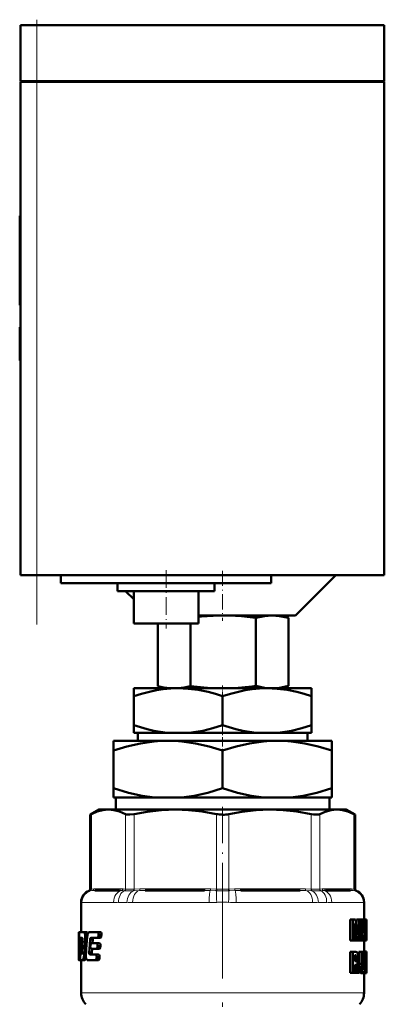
# Model space of a CAD drawing. Extents: x -1358 to 1757, y -1616 to 699.
# Tile 43 of 96: x -1341 to -1296, y -169 to -47. Entities that reach past the tile are written whole.
import ezdxf

# ---------------------------------------------------------------- set-up
doc = ezdxf.new("R2010")
doc.units = 0
doc.linetypes.add('DASHDOT', pattern=[18.5, 12, -3, 0.5, -3])

msp = doc.modelspace()

# ---------------------------------------------------------------- linework, layer by layer
at = {"color": 7, "linetype": 'DASHDOT', "lineweight": 18, "ltscale": 0.207}
msp.add_line((-1338.78, -55.64), (-1338.78, -47.36), dxfattribs=at)
at = {"color": 7, "lineweight": 50}
for p, q in [((-1338.78, -48.05), (-1340.78, -48.05)), ((-1340.78, -54.95), (-1340.78, -48.05)), ((-1338.78, -48.05), (-1295.78, -48.05)), ((-1295.78, -54.95), (-1295.78, -48.05)), ((-1338.78, -54.95), (-1340.78, -54.95)), ((-1340.78, -55.05), (-1340.78, -116.05)), ((-1340.78, -55.05), (-1340.19, -55.05)), ((-1340.68, -55.05), (-1340.68, -54.95)), ((-1340.19, -55.05), (-1338.78, -55.05)), ((-1338.78, -54.95), (-1295.78, -54.95)), ((-1295.78, -55.05), (-1338.78, -55.05)), ((-1295.88, -55.05), (-1295.88, -54.95)), ((-1295.78, -116.05), (-1295.78, -55.05)), ((-1340.78, -71.61), (-1340.88, -71.61)), ((-1340.88, -73.09), (-1340.88, -71.61)), ((-1340.78, -73.09), (-1340.88, -73.09)), ((-1340.88, -73.09), (-1340.88, -78.96)), ((-1340.78, -78.96), (-1340.88, -78.96)), ((-1340.88, -80.76), (-1340.88, -78.96)), ((-1340.78, -80.76), (-1340.88, -80.76)), ((-1340.88, -80.76), (-1340.88, -82.66)), ((-1340.78, -82.66), (-1340.88, -82.66)), ((-1340.88, -85.41), (-1340.88, -85.51)), ((-1340.78, -85.41), (-1340.88, -85.41)), ((-1340.78, -85.51), (-1340.88, -85.51)), ((-1340.78, -85.52), (-1340.88, -85.52)), ((-1340.88, -89.39), (-1340.88, -85.52)), ((-1340.78, -89.39), (-1340.88, -89.39)), ((-1340.88, -89.39), (-1340.88, -89.5)), ((-1340.78, -89.5), (-1340.88, -89.5)), ((-1340.78, -89.51), (-1340.88, -89.51)), ((-1340.19, -116.05), (-1340.78, -116.05)), ((-1338.78, -116.05), (-1340.19, -116.05)), ((-1295.78, -116.05), (-1338.78, -116.05)), ((-1335.78, -116.05), (-1335.78, -117.05)), ((-1309.78, -117.05), (-1309.78, -116.05)), ((-1306.78, -121.05), (-1301.78, -116.05)), ((-1309.78, -117.05), (-1335.78, -117.05)), ((-1328.78, -118.05), (-1328.78, -117.05)), ((-1328.78, -118.05), (-1316.78, -118.05)), ((-1327.78, -118.05), (-1326.78, -119.05)), ((-1326.78, -122.05), (-1326.78, -118.05)), ((-1318.78, -122.05), (-1318.78, -118.05)), ((-1316.78, -118.05), (-1316.78, -117.05)), ((-1318.78, -121.05), (-1306.78, -121.05)), ((-1311.69, -121.35), (-1311.69, -129.76)), ((-1308.78, -121.05), (-1307.65, -121.35)), ((-1307.65, -121.35), (-1307.65, -129.76)), ((-1326.78, -122.05), (-1318.78, -122.05)), ((-1323.81, -122.05), (-1323.81, -129.78)), ((-1319.77, -122.05), (-1319.77, -129.78)), ((-1326.78, -131.03), (-1326.78, -130.05)), ((-1321.28, -130.05), (-1326.78, -130.05)), ((-1322.8, -130.05), (-1323.81, -129.78)), ((-1310.28, -130.05), (-1321.28, -130.05)), ((-1304.78, -130.05), (-1310.28, -130.05)), ((-1308.75, -130.05), (-1307.65, -129.76)), ((-1304.78, -131.03), (-1304.78, -130.05)), ((-1326.78, -134.63), (-1326.78, -131.03)), ((-1315.78, -134.63), (-1315.78, -131.03)), ((-1304.78, -134.63), (-1304.78, -131.03)), ((-1326.78, -135.55), (-1326.78, -134.63)), ((-1304.78, -134.63), (-1304.78, -135.55)), ((-1322.63, -135.55), (-1326.78, -135.55)), ((-1326.25, -135.55), (-1326.25, -136.55)), ((-1322.63, -135.55), (-1319.93, -135.55)), ((-1311.63, -135.55), (-1319.93, -135.55)), ((-1311.63, -135.55), (-1308.93, -135.55)), ((-1304.78, -135.55), (-1308.93, -135.55)), ((-1305.3, -136.55), (-1305.3, -135.55)), ((-1329.28, -137.76), (-1329.28, -136.55)), ((-1322.53, -136.55), (-1329.28, -136.55)), ((-1309.03, -136.55), (-1322.53, -136.55)), ((-1302.28, -136.55), (-1309.03, -136.55)), ((-1302.28, -136.55), (-1302.28, -137.76)), ((-1329.28, -142.42), (-1329.28, -137.76)), ((-1315.78, -142.42), (-1315.78, -137.76)), ((-1302.28, -142.42), (-1302.28, -137.76)), ((-1329.28, -143.55), (-1329.28, -142.42)), ((-1302.28, -142.42), (-1302.28, -143.55)), ((-1324.18, -143.55), (-1329.28, -143.55)), ((-1329, -145.05), (-1329, -143.55)), ((-1324.18, -143.55), (-1320.87, -143.55)), ((-1310.68, -143.55), (-1320.87, -143.55)), ((-1310.68, -143.55), (-1307.37, -143.55)), ((-1302.28, -143.55), (-1307.37, -143.55)), ((-1302.56, -143.55), (-1302.56, -145.05)), ((-1331.08, -145.05), (-1332.17, -145.68)), ((-1332.02, -145.61), (-1332.17, -145.68)), ((-1332.17, -154.91), (-1332.17, -145.68)), ((-1331.08, -145.05), (-1329.91, -145.05)), ((-1329.91, -145.05), (-1321.63, -145.05)), ((-1321.63, -145.05), (-1309.92, -145.05)), ((-1309.92, -145.05), (-1301.64, -145.05)), ((-1301.64, -145.05), (-1300.48, -145.05)), ((-1300.48, -145.05), (-1299.38, -145.68)), ((-1299.38, -145.68), (-1299.53, -145.61)), ((-1299.38, -154.91), (-1299.38, -145.68)), ((-1328.58, -155.05), (-1331.61, -155.05)), ((-1318.04, -155.05), (-1325.37, -155.05)), ((-1306.18, -155.05), (-1313.51, -155.05)), ((-1299.94, -155.05), (-1302.97, -155.05)), ((-1333.28, -156.5), (-1333.28, -160.21)), ((-1298.28, -156.5), (-1298.28, -158.66)), ((-1299.66, -158.66), (-1299.99, -158.66)), ((-1299.99, -161.24), (-1299.99, -158.66)), ((-1299.66, -158.66), (-1299.33, -158.66)), ((-1299.66, -161.24), (-1299.66, -158.66)), ((-1299.46, -159.14), (-1299.45, -159.14)), ((-1299.42, -159.5), (-1299.45, -159.5)), ((-1299.27, -159.12), (-1299.22, -158.66)), ((-1298.9, -158.66), (-1299.22, -158.66)), ((-1298.9, -158.66), (-1298.66, -158.66)), ((-1298.82, -159.14), (-1298.82, -159.14)), ((-1298.66, -158.66), (-1298.66, -161.24)), ((-1298.66, -158.89), (-1298.65, -158.66)), ((-1298.65, -158.66), (-1298.34, -158.66)), ((-1298.34, -158.66), (-1298.22, -158.66)), ((-1298.34, -160.22), (-1298.29, -159.35)), ((-1298.27, -159.35), (-1298.29, -159.35)), ((-1298.28, -159.12), (-1298.28, -159.12)), ((-1298.27, -159.35), (-1298.22, -160.22)), ((-1298.05, -158.66), (-1298.22, -158.66)), ((-1298.05, -158.66), (-1297.99, -158.66)), ((-1298.05, -161.24), (-1298.05, -158.66)), ((-1298.01, -160.77), (-1298.01, -159.13)), ((-1298.01, -159.13), (-1297.99, -159.13)), ((-1297.98, -159.34), (-1298.01, -159.34)), ((-1297.99, -158.66), (-1297.98, -158.8)), ((-1297.98, -158.8), (-1297.98, -159.88)), ((-1297.98, -159.34), (-1297.98, -159.88)), ((-1333.58, -160.21), (-1333.57, -160.21)), ((-1333.58, -160.21), (-1333.58, -163.54)), ((-1333.48, -160.21), (-1333.57, -160.21)), ((-1333.56, -160.54), (-1333.57, -160.21)), ((-1333.51, -160.54), (-1333.56, -160.54)), ((-1333.48, -160.21), (-1332.94, -160.21)), ((-1332.63, -160.21), (-1332.94, -160.21)), ((-1332.87, -160.26), (-1332.94, -160.21)), ((-1332.55, -160.26), (-1332.87, -160.26)), ((-1332.5, -160.41), (-1332.81, -160.41)), ((-1332.51, -160.63), (-1332.78, -160.63)), ((-1332.55, -160.26), (-1332.63, -160.21)), ((-1332.26, -160.21), (-1331.22, -160.21)), ((-1330.88, -160.21), (-1331.22, -160.21)), ((-1331.13, -160.68), (-1331.12, -160.54)), ((-1330.79, -160.68), (-1331.13, -160.68)), ((-1330.77, -160.54), (-1331.12, -160.54)), ((-1330.79, -160.68), (-1330.77, -160.54)), ((-1299.45, -159.81), (-1299.45, -161.24)), ((-1299.07, -160.19), (-1299.14, -160.19)), ((-1299.11, -160.56), (-1299.11, -160.56)), ((-1298.83, -159.7), (-1298.87, -159.7)), ((-1298.83, -161.24), (-1298.83, -159.7)), ((-1298.37, -160.67), (-1298.4, -161.24)), ((-1298.37, -160.67), (-1298.2, -160.67)), ((-1298.34, -160.22), (-1298.22, -160.22)), ((-1298.18, -161.24), (-1298.2, -160.67)), ((-1297.98, -159.92), (-1298.01, -159.92)), ((-1297.98, -160.54), (-1298.01, -160.54)), ((-1297.98, -159.88), (-1297.98, -159.92)), ((-1297.98, -159.92), (-1297.98, -159.99)), ((-1297.98, -159.99), (-1297.98, -160.54)), ((-1297.98, -159.99), (-1297.98, -161.06)), ((-1333.11, -161.11), (-1333.38, -161.11)), ((-1333.34, -160.9), (-1333.15, -160.9)), ((-1333.11, -161.13), (-1333.19, -162.75)), ((-1333.15, -160.9), (-1333.11, -160.96)), ((-1332.55, -160.9), (-1332.78, -160.9)), ((-1332.25, -162.28), (-1332.17, -161.13)), ((-1331.84, -161.13), (-1332.17, -161.13)), ((-1332.14, -161.81), (-1332.15, -161.95)), ((-1331.8, -160.96), (-1332.13, -160.96)), ((-1332.06, -160.9), (-1331.24, -160.9)), ((-1332.04, -161.59), (-1331.34, -161.59)), ((-1331.88, -161.59), (-1331.84, -161.13)), ((-1331.8, -160.96), (-1331.73, -160.9)), ((-1331, -161.59), (-1331.34, -161.59)), ((-1331.25, -162.07), (-1331.24, -161.93)), ((-1330.89, -160.9), (-1331.24, -160.9)), ((-1330.9, -161.93), (-1331.24, -161.93)), ((-1330.91, -162.07), (-1330.9, -161.93)), ((-1299.66, -161.24), (-1299.99, -161.24)), ((-1299.66, -161.24), (-1299.45, -161.24)), ((-1299.2, -161.24), (-1299.45, -161.24)), ((-1299.2, -161.24), (-1299.04, -161.24)), ((-1298.83, -161.24), (-1299.04, -161.24)), ((-1298.83, -161.24), (-1298.66, -161.24)), ((-1298.66, -161.24), (-1298.55, -161.24)), ((-1298.55, -161.24), (-1298.4, -161.24)), ((-1298.4, -161.24), (-1298.18, -161.24)), ((-1298.28, -161.24), (-1298.28, -162.6)), ((-1298.18, -161.24), (-1298.1, -161.24)), ((-1298.05, -161.24), (-1298.1, -161.24)), ((-1298.05, -161.24), (-1297.99, -161.24)), ((-1298.01, -160.77), (-1297.99, -160.77)), ((-1333.38, -162.98), (-1333.24, -162.98)), ((-1333.21, -162.91), (-1333.24, -162.98)), ((-1332.69, -162.97), (-1332.91, -162.97)), ((-1332.29, -162.75), (-1332.25, -162.28)), ((-1331.97, -162.75), (-1332.29, -162.75)), ((-1331.95, -162.91), (-1332.28, -162.91)), ((-1332.22, -162.98), (-1332.28, -162.91)), ((-1332.22, -162.98), (-1331.46, -162.98)), ((-1332.05, -162.28), (-1331.36, -162.28)), ((-1331.97, -162.75), (-1331.93, -162.28)), ((-1331.9, -162.98), (-1331.95, -162.91)), ((-1331.12, -162.98), (-1331.46, -162.98)), ((-1331.01, -162.28), (-1331.36, -162.28)), ((-1330.91, -162.07), (-1331.25, -162.07)), ((-1299.66, -162.65), (-1299.99, -162.65)), ((-1299.99, -165.23), (-1299.99, -162.65)), ((-1299.66, -162.65), (-1299.3, -162.65)), ((-1299.66, -165.23), (-1299.66, -162.65)), ((-1299.43, -163.81), (-1299.43, -163.08)), ((-1299.43, -163.08), (-1299.33, -163.08)), ((-1298.6, -162.65), (-1298.92, -162.65)), ((-1298.92, -164.14), (-1298.92, -162.65)), ((-1298.6, -162.65), (-1298.47, -162.65)), ((-1298.6, -164.14), (-1298.6, -162.65)), ((-1298.27, -162.65), (-1298.47, -162.65)), ((-1298.47, -162.65), (-1298.47, -164.15)), ((-1298.01, -162.64), (-1298.31, -162.64)), ((-1298.31, -162.65), (-1298.31, -162.64)), ((-1297.99, -162.6), (-1298.29, -162.6)), ((-1298.27, -162.65), (-1298.18, -162.65)), ((-1298.27, -164.17), (-1298.27, -162.65)), ((-1298.18, -162.65), (-1298.18, -164.11)), ((-1298.03, -162.78), (-1298.18, -162.78)), ((-1298.05, -163.02), (-1298.18, -163.02)), ((-1298, -163.13), (-1298.01, -163.21)), ((-1297.98, -163.16), (-1298.01, -163.16)), ((-1297.98, -163.07), (-1298, -163.07)), ((-1298, -163.08), (-1298, -163.13)), ((-1297.98, -163.1), (-1298, -163.1)), ((-1297.98, -162.62), (-1297.98, -162.7)), ((-1297.98, -162.7), (-1297.98, -163.24)), ((-1297.98, -163.1), (-1297.98, -163.07)), ((-1297.98, -163.16), (-1297.98, -163.1)), ((-1297.98, -163.24), (-1297.98, -163.16)), ((-1333.55, -163.45), (-1333.58, -163.45)), ((-1333.58, -163.54), (-1333.58, -163.45)), ((-1333.57, -163.67), (-1333.58, -163.54)), ((-1333.54, -163.67), (-1333.57, -163.67)), ((-1333.54, -163.67), (-1333.48, -163.67)), ((-1333.38, -163.67), (-1333.48, -163.67)), ((-1333.42, -163.45), (-1333.45, -163.45)), ((-1333.41, -163.19), (-1333.42, -163.33)), ((-1333.38, -163.67), (-1333.12, -163.67)), ((-1333.28, -163.67), (-1333.28, -167.72)), ((-1333.12, -163.67), (-1333.06, -163.61)), ((-1332.82, -163.67), (-1333.12, -163.67)), ((-1332.75, -163.61), (-1333.06, -163.61)), ((-1332.68, -163.46), (-1332.99, -163.46)), ((-1332.69, -163.24), (-1332.94, -163.24)), ((-1332.82, -163.67), (-1332.75, -163.61)), ((-1332.68, -163.46), (-1332.67, -163.42)), ((-1332.6, -163.61), (-1332.52, -163.67)), ((-1332.52, -163.67), (-1331.47, -163.67)), ((-1331.13, -163.67), (-1331.47, -163.67)), ((-1331.37, -163.45), (-1331.36, -163.31)), ((-1331.03, -163.45), (-1331.37, -163.45)), ((-1331.02, -163.31), (-1331.36, -163.31)), ((-1331.03, -163.45), (-1331.02, -163.31)), ((-1299.18, -163.42), (-1299.43, -163.42)), ((-1299.22, -163.7), (-1299.43, -163.7)), ((-1299.43, -163.81), (-1299.33, -163.81)), ((-1299.43, -164.24), (-1299.43, -165.23)), ((-1299.43, -164.24), (-1299.37, -164.24)), ((-1299.33, -164.26), (-1299.43, -164.26)), ((-1299.3, -164.32), (-1299.43, -164.32)), ((-1299.17, -164.06), (-1299.17, -164.07)), ((-1299.1, -164.22), (-1299.07, -164.34)), ((-1299.07, -164.34), (-1299.04, -164.46)), ((-1298.6, -164.14), (-1298.92, -164.14)), ((-1298.27, -164.17), (-1298.47, -164.17)), ((-1298.06, -163.37), (-1298.18, -163.37)), ((-1298.05, -163.81), (-1298.18, -163.81)), ((-1298.01, -164.12), (-1298.18, -164.12)), ((-1298, -164.21), (-1298.18, -164.21)), ((-1297.99, -164.31), (-1298.18, -164.31)), ((-1298.01, -163.21), (-1298.01, -163.32)), ((-1297.98, -163.24), (-1298.01, -163.24)), ((-1298.01, -163.32), (-1298.01, -163.44)), ((-1298, -163.37), (-1298.01, -163.37)), ((-1298.01, -163.44), (-1298, -163.53)), ((-1298, -164.21), (-1298.01, -164.12)), ((-1298, -163.37), (-1298, -163.24)), ((-1298, -163.6), (-1298, -163.37)), ((-1298, -163.53), (-1298, -163.62)), ((-1298, -163.62), (-1297.99, -163.71)), ((-1297.99, -164.31), (-1298, -164.21)), ((-1297.99, -163.71), (-1297.98, -163.85)), ((-1297.99, -164.42), (-1297.99, -164.31)), ((-1297.98, -163.85), (-1297.98, -164.02)), ((-1297.98, -164.02), (-1297.98, -164.23)), ((-1297.98, -164.23), (-1297.98, -164.5)), ((-1299.66, -165.23), (-1299.99, -165.23)), ((-1299.66, -165.23), (-1299.43, -165.23)), ((-1299.27, -164.43), (-1299.43, -164.43)), ((-1299.42, -165.23), (-1299.43, -165.18)), ((-1299.1, -165.23), (-1299.42, -165.23)), ((-1299.24, -164.56), (-1299.27, -164.43)), ((-1299.1, -165.23), (-1299.24, -164.56)), ((-1299.1, -165.23), (-1298.89, -165.23)), ((-1298.37, -165.27), (-1298.67, -165.27)), ((-1298.03, -165.24), (-1298.3, -165.24)), ((-1298, -165.27), (-1298.3, -165.27)), ((-1298.05, -165.27), (-1298.28, -165.27)), ((-1298.28, -165.27), (-1298.28, -167.72)), ((-1298.06, -165.13), (-1298.25, -165.13)), ((-1298.06, -164.55), (-1298.19, -164.55)), ((-1297.99, -164.42), (-1298.18, -164.42)), ((-1298.06, -165.13), (-1298.06, -164.55)), ((-1297.99, -164.55), (-1298.06, -164.55)), ((-1297.99, -164.66), (-1298.04, -164.66)), ((-1297.99, -164.74), (-1298.03, -164.74)), ((-1298, -164.79), (-1298.02, -164.79)), ((-1298, -164.79), (-1297.99, -164.74)), ((-1297.99, -165.23), (-1298, -165.27)), ((-1297.99, -164.55), (-1297.99, -164.42)), ((-1297.99, -164.66), (-1297.99, -164.55)), ((-1297.99, -164.74), (-1297.99, -164.66)), ((-1297.98, -164.5), (-1297.98, -164.86)), ((-1297.98, -164.86), (-1297.98, -165.1))]:
    msp.add_line(p, q, dxfattribs=at)
at = {"color": 7, "lineweight": 18}
for p, q in [((-1338.78, -54.95), (-1338.78, -48.05)), ((-1338.78, -55.05), (-1338.78, -54.95)), ((-1338.78, -116.05), (-1338.78, -55.05)), ((-1332.02, -145.61), (-1332.02, -154.89)), ((-1327.8, -154.89), (-1327.8, -145.61)), ((-1326.72, -145.61), (-1326.72, -154.89)), ((-1316.54, -154.89), (-1316.54, -145.61)), ((-1315.01, -145.61), (-1315.01, -154.89)), ((-1304.83, -154.89), (-1304.83, -145.61)), ((-1303.75, -145.61), (-1303.75, -154.89)), ((-1299.53, -154.89), (-1299.53, -145.61)), ((-1332.17, -155.09), (-1332.3, -155.09)), ((-1332.17, -154.91), (-1332.04, -154.9)), ((-1332.15, -155.09), (-1332.17, -155.09)), ((-1331.89, -155.06), (-1332.15, -155.09)), ((-1332.04, -154.9), (-1332.02, -154.89)), ((-1332.02, -154.89), (-1331.73, -154.86)), ((-1331.43, -154.85), (-1328.39, -154.85)), ((-1327.94, -155.09), (-1328.26, -155.06)), ((-1328.1, -154.86), (-1327.8, -154.89)), ((-1327.91, -155.09), (-1327.94, -155.09)), ((-1327.8, -154.89), (-1327.78, -154.9)), ((-1326.77, -155.09), (-1326.83, -155.09)), ((-1326.77, -154.9), (-1326.72, -154.89)), ((-1326.07, -155.06), (-1326.77, -155.09)), ((-1326.72, -154.89), (-1326.01, -154.86)), ((-1325.3, -154.85), (-1317.96, -154.85)), ((-1316.6, -155.09), (-1317.32, -155.06)), ((-1317.25, -154.86), (-1316.54, -154.89)), ((-1316.55, -155.09), (-1316.6, -155.09)), ((-1316.54, -154.89), (-1316.49, -154.9)), ((-1315.06, -154.9), (-1315.01, -154.89)), ((-1315.01, -154.89), (-1314.3, -154.86)), ((-1314.95, -155.09), (-1315.01, -155.09)), ((-1314.23, -155.06), (-1314.95, -155.09)), ((-1313.59, -154.85), (-1306.25, -154.85)), ((-1305.54, -154.86), (-1304.83, -154.89)), ((-1304.78, -155.09), (-1305.48, -155.06)), ((-1304.83, -154.89), (-1304.78, -154.9)), ((-1304.73, -155.09), (-1304.78, -155.09)), ((-1303.77, -154.9), (-1303.75, -154.89)), ((-1303.75, -154.89), (-1303.46, -154.86)), ((-1303.61, -155.09), (-1303.64, -155.09)), ((-1303.29, -155.06), (-1303.61, -155.09)), ((-1303.16, -154.85), (-1300.12, -154.85)), ((-1299.83, -154.86), (-1299.53, -154.89)), ((-1299.4, -155.09), (-1299.67, -155.06)), ((-1299.53, -154.89), (-1299.51, -154.9)), ((-1299.51, -154.9), (-1299.38, -154.91)), ((-1299.38, -155.09), (-1299.4, -155.09)), ((-1299.25, -155.09), (-1299.38, -155.09)), ((-1333.26, -156.53), (-1333.28, -156.5)), ((-1333.2, -156.55), (-1329.28, -156.55)), ((-1327.63, -156.53), (-1328.65, -156.53)), ((-1326.91, -156.55), (-1317.45, -156.55)), ((-1314.1, -156.55), (-1304.64, -156.55)), ((-1302.9, -156.53), (-1303.92, -156.53)), ((-1302.27, -156.55), (-1298.36, -156.55)), ((-1298.28, -156.5), (-1298.29, -156.53)), ((-1299.24, -164.56), (-1299.43, -164.56)), ((-1333.28, -167.72), (-1315.78, -167.72)), ((-1315.78, -167.72), (-1298.28, -167.72))]:
    msp.add_line(p, q, dxfattribs=at)
at = {"color": 7, "linetype": 'DASHDOT', "lineweight": 18}
for p, q in [((-1338.78, -122.15), (-1338.78, -48.95)), ((-1315.78, -153.93), (-1315.78, -184.66))]:
    msp.add_line(p, q, dxfattribs=at)
at = {"color": 7, "linetype": 'DASHDOT', "lineweight": 18, "ltscale": 0.003015}
for p, q in [((-1340.77, -76.09), (-1340.89, -76.09)), ((-1340.77, -87.46), (-1340.89, -87.46)), ((-1340.77, -87.46), (-1340.89, -87.46))]:
    msp.add_line(p, q, dxfattribs=at)
at = {"color": 7, "linetype": 'DASHDOT', "lineweight": 18, "ltscale": 0.180016}
msp.add_line((-1322.78, -115.45), (-1322.78, -122.65), dxfattribs=at)
at = {"color": 7, "linetype": 'DASHDOT', "lineweight": 18, "ltscale": 0.154977}
msp.add_line((-1315.78, -115.54), (-1315.78, -121.73), dxfattribs=at)
at = {"color": 7, "linetype": 'DASHDOT', "lineweight": 18, "ltscale": 0.036926}
msp.add_line((-1315.78, -129.69), (-1315.78, -131.17), dxfattribs=at)
at = {"color": 7, "linetype": 'DASHDOT', "lineweight": 18, "ltscale": 0.094161}
msp.add_line((-1315.78, -134.32), (-1315.78, -138.09), dxfattribs=at)
at = {"color": 7, "linetype": 'DASHDOT', "lineweight": 18, "ltscale": 0.374474}
msp.add_line((-1315.78, -156.15), (-1315.78, -141.18), dxfattribs=at)
at = {"color": 7, "lineweight": 50}
for points in [[(-1311.69, -121.35), (-1313.45, -121.15), (-1314.98, -121.06), (-1315.71, -121.05)], [(-1307.65, -121.35), (-1308.73, -121.13), (-1309.67, -121.06), (-1310.61, -121.13), (-1311.69, -121.35)], [(-1321.28, -130.05), (-1322.2, -130.08), (-1323.13, -130.17), (-1323.98, -130.3), (-1324.83, -130.48), (-1325.81, -130.73), (-1326.78, -131.03)], [(-1315.78, -131.03), (-1316.68, -130.75), (-1317.58, -130.51), (-1318.8, -130.26), (-1320.03, -130.11), (-1321.28, -130.05)], [(-1310.28, -130.05), (-1311.2, -130.08), (-1312.13, -130.17), (-1312.98, -130.3), (-1313.83, -130.48), (-1314.81, -130.73), (-1315.78, -131.03)], [(-1311.69, -129.76), (-1310.61, -129.98), (-1309.67, -130.05), (-1308.73, -129.98), (-1307.65, -129.76)], [(-1304.78, -131.03), (-1305.68, -130.75), (-1306.58, -130.51), (-1307.8, -130.26), (-1309.03, -130.11), (-1310.28, -130.05)], [(-1326.78, -134.63), (-1325.13, -135.12), (-1324.3, -135.3), (-1323.46, -135.45), (-1322.63, -135.55)], [(-1319.93, -135.55), (-1319.08, -135.45), (-1318.24, -135.3), (-1317, -135), (-1315.78, -134.63)], [(-1315.78, -134.63), (-1314.13, -135.12), (-1313.3, -135.3), (-1312.46, -135.45), (-1311.63, -135.55)], [(-1308.93, -135.55), (-1308.08, -135.45), (-1307.24, -135.3), (-1306, -135), (-1304.78, -134.63)], [(-1322.53, -136.55), (-1323.38, -136.57), (-1324.24, -136.64), (-1325.94, -136.88), (-1327.62, -137.26), (-1329.28, -137.76)], [(-1315.78, -137.76), (-1317.44, -137.26), (-1319.12, -136.88), (-1320.81, -136.64), (-1321.67, -136.57), (-1322.53, -136.55)], [(-1309.03, -136.55), (-1309.88, -136.57), (-1310.74, -136.64), (-1312.44, -136.88), (-1314.12, -137.26), (-1315.78, -137.76)], [(-1302.28, -137.76), (-1303.94, -137.26), (-1305.62, -136.88), (-1307.31, -136.64), (-1308.17, -136.57), (-1309.03, -136.55)], [(-1329.28, -142.42), (-1327.43, -142.97), (-1325.75, -143.34), (-1324.18, -143.55)], [(-1320.87, -143.55), (-1319.3, -143.34), (-1317.63, -142.97), (-1315.78, -142.42)], [(-1315.78, -142.42), (-1313.93, -142.97), (-1312.25, -143.34), (-1310.68, -143.55)], [(-1307.37, -143.55), (-1305.8, -143.34), (-1304.13, -142.97), (-1302.28, -142.42)], [(-1329.91, -145.05), (-1330.59, -145.11), (-1331.29, -145.29), (-1332.02, -145.61)], [(-1327.8, -145.61), (-1328.54, -145.29), (-1329.23, -145.11), (-1329.91, -145.05)], [(-1326.72, -145.61), (-1327.26, -145.68), (-1327.66, -145.66), (-1327.8, -145.61)], [(-1321.63, -145.05), (-1323.35, -145.12), (-1325.12, -145.32), (-1326.72, -145.61)], [(-1316.54, -145.61), (-1318.31, -145.29), (-1319.99, -145.11), (-1321.63, -145.05)], [(-1309.92, -145.05), (-1311.64, -145.12), (-1313.41, -145.32), (-1315.01, -145.61)], [(-1304.83, -145.61), (-1306.6, -145.29), (-1308.28, -145.11), (-1309.92, -145.05)], [(-1303.75, -145.61), (-1303.89, -145.66), (-1304.08, -145.68), (-1304.55, -145.66), (-1304.83, -145.61)], [(-1301.64, -145.05), (-1302.35, -145.12), (-1303.09, -145.32), (-1303.75, -145.61)], [(-1299.53, -145.61), (-1300.27, -145.29), (-1300.96, -145.11), (-1301.64, -145.05)], [(-1297.99, -159.13), (-1297.99, -159.14), (-1297.99, -159.14), (-1297.98, -159.17), (-1297.98, -159.34)], [(-1333.48, -160.21), (-1333.51, -160.38), (-1333.51, -160.42)], [(-1331.24, -160.9), (-1331.17, -160.83), (-1331.13, -160.68)], [(-1331.12, -160.54), (-1331.13, -160.37), (-1331.17, -160.26), (-1331.19, -160.23), (-1331.22, -160.21)], [(-1330.89, -160.9), (-1330.82, -160.83), (-1330.79, -160.68)], [(-1330.77, -160.54), (-1330.78, -160.37), (-1330.82, -160.26), (-1330.84, -160.23), (-1330.88, -160.21)], [(-1297.98, -160.54), (-1297.99, -160.75), (-1297.99, -160.77)], [(-1333.38, -161.11), (-1333.37, -160.96), (-1333.36, -160.92), (-1333.34, -160.9)], [(-1332.15, -161.95), (-1332.14, -162.13), (-1332.05, -162.28)], [(-1332.04, -161.59), (-1332.1, -161.66), (-1332.14, -161.81)], [(-1332.13, -160.96), (-1332.1, -160.92), (-1332.06, -160.9)], [(-1331.24, -161.93), (-1331.25, -161.75), (-1331.29, -161.64), (-1331.31, -161.61), (-1331.34, -161.59)], [(-1330.9, -161.93), (-1330.9, -161.75), (-1330.94, -161.64), (-1330.96, -161.61), (-1331, -161.59)], [(-1297.98, -161.06), (-1297.98, -161.19), (-1297.99, -161.24)], [(-1333.38, -162.98), (-1333.4, -163.03), (-1333.41, -163.19)], [(-1331.36, -163.31), (-1331.38, -163.09), (-1331.4, -163.02), (-1331.46, -162.98)], [(-1331.36, -162.28), (-1331.29, -162.21), (-1331.25, -162.07)], [(-1331.02, -163.31), (-1331.03, -163.13), (-1331.06, -163.02), (-1331.08, -163), (-1331.12, -162.98)], [(-1331.01, -162.28), (-1330.94, -162.21), (-1330.91, -162.07)], [(-1299.33, -163.08), (-1299.27, -163.09), (-1299.24, -163.12), (-1299.21, -163.19), (-1299.18, -163.42)], [(-1299.3, -162.65), (-1299.2, -162.67), (-1299.11, -162.74), (-1299.01, -162.97), (-1298.98, -163.35)], [(-1333.55, -163.33), (-1333.55, -163.63), (-1333.54, -163.66), (-1333.54, -163.67)], [(-1333.48, -163.67), (-1333.45, -163.49), (-1333.45, -163.45)], [(-1333.42, -163.33), (-1333.42, -163.43), (-1333.4, -163.63), (-1333.39, -163.65), (-1333.38, -163.67)], [(-1331.47, -163.67), (-1331.41, -163.6), (-1331.37, -163.45)], [(-1331.13, -163.67), (-1331.06, -163.6), (-1331.03, -163.45)], [(-1299.22, -163.7), (-1299.26, -163.77), (-1299.33, -163.81)], [(-1298.67, -165.27), (-1298.79, -165.17), (-1298.85, -164.97), (-1298.9, -164.67), (-1298.92, -164.14)], [(-1298.37, -165.27), (-1298.47, -165.18), (-1298.54, -165), (-1298.59, -164.63), (-1298.6, -164.14)], [(-1298.47, -164.15), (-1298.45, -164.49), (-1298.42, -164.71), (-1298.4, -164.75), (-1298.36, -164.77)], [(-1298.18, -164.11), (-1298.2, -164.79), (-1298.23, -165.07), (-1298.26, -165.17), (-1298.3, -165.24), (-1298.37, -165.27)], [(-1298.36, -164.77), (-1298.29, -164.61), (-1298.27, -164.17)], [(-1298.03, -164.75), (-1298.02, -164.8), (-1298, -164.81)]]:
    msp.add_lwpolyline(points, dxfattribs=at)
at = {"color": 7, "lineweight": 18}
for points in [[(-1327.78, -154.9), (-1327.27, -154.91), (-1326.77, -154.9)], [(-1304.78, -154.9), (-1304.08, -154.91), (-1303.77, -154.9)]]:
    msp.add_lwpolyline(points, dxfattribs=at)
at = {"color": 7, "lineweight": 50}
for centre, radius, start, end in [((-1315.71, -149.46), 28.41, 90.2701, 96.1979), ((-1321.61, -121.88), 8.2, 254.4673, 265.2544), ((-1322, -121.84), 8.24, 274.7618, 285.6762), ((-1315.54, -99.07), 31, 262.1571, 268.4146), ((-1316.03, -98.87), 31.2, 271.6005, 277.9943), ((-1315.79, -141.94), 3.74, 258.3446, 270.1449), ((-1315.76, -141.96), 3.73, 269.8253, 281.6734), ((-1331.78, -156.5), 1.5, 110.5177, 180.0166), ((-1332.37, -154.91), 0.2, 290.5165, 359.9999), ((-1299.18, -154.91), 0.2, 180.0001, 249.4835), ((-1299.78, -156.5), 1.5, 360, 69.4823), ((-1328.2, -159.87), 28.75, 0.1221, 1.455), ((-1290.62, -158.57), 8.85, 183.7528, 186.0891), ((-1469.06, -182.31), 171.16, 7.0726, 7.6581), ((-1477.71, -181.23), 179.8, 6.7194, 7.2099), ((-1473.08, -140.23), 175.15, 353.4585, 353.9602), ((-1472.98, -141.63), 175.04, 353.5681, 354.1451), ((-1307.31, -158.71), 8.5, 354.7816, 357.0896), ((-1272.48, -159.73), 26.34, 178.7215, 179.9219), ((-1447.55, -148.09), 149.59, 354.956, 355.9464), ((-1303.54, -159.05), 5.26, 356.7208, 359.1682), ((-1291.98, -159.03), 6.3, 180.8269, 182.9355), ((-1450.84, -167.3), 152.86, 2.2736, 3.2409), ((-1006.47, -163.62), 327.1, 179.4611, 179.9706), ((-1004.36, -167.13), 329.22, 178.8316, 179.3379), ((-1333.34, -160.52), 0.537, 11.9329, 28.8232), ((-1334.17, -160.71), 1.39, 3.3335, 12.4548), ((-1335.07, -160.76), 2.29, 356.6103, 3.3487), ((-1333.02, -160.52), 0.536, 11.9311, 28.8406), ((-1330.73, -161.01), 1.82, 168.052, 176.6245), ((-1331.24, -160.89), 1.3, 158.4683, 168.6111), ((-1333.6, -160.67), 1.13, 8.1933, 13.0268), ((-1331.93, -160.61), 0.553, 140.9405, 158.726), ((-1332.25, -160.34), 0.137, 94.9628, 144.1433), ((-1304.88, -160.87), 5.78, 3.0866, 6.7512), ((-1288.64, -161.35), 10.5, 173.627, 175.6667), ((-979.36, -173.05), 354.23, 178.069, 178.448), ((-1333.76, -161.07), 0.659, 355.2142, 9.502), ((-893.95, -188.87), 439.73, 176.3527, 176.6237), ((-831.73, -196.19), 502.07, 175.9689, 176.2064), ((-1331.63, -161.17), 0.536, 157.8708, 175.9089), ((-1331.3, -161.17), 0.536, 157.852, 175.9095), ((-1333.99, -162.72), 0.804, 346.282, 357.9508), ((-1335.45, -162.82), 2.54, 350.2961, 356.4129), ((-1330.77, -163.12), 1.92, 175.6816, 183.6876), ((-1331.83, -162.8), 0.46, 173.2936, 193.8034), ((-1331.51, -162.8), 0.46, 173.2936, 193.8034), ((-1298.24, -162.65), 0.0713, 137.9011, 177.4986), ((-1291.04, -163.34), 7.02, 177.378, 180.2111), ((-1294.3, -163.19), 3.75, 173.7637, 177.4237), ((-1296.86, -162.9), 1.17, 167.4145, 174.2396), ((-1297.94, -162.65), 0.0722, 138.1208, 177.231), ((-1297.97, -163.08), 0.0281, 137.9531, 180.5121), ((-1298.01, -162.62), 0.0248, 349.9677, 54.469), ((-1298, -163.07), 0.0146, 0.7968, 48.9847), ((-1333.64, -163.27), 0.68, 329.83, 343.4584), ((-1334.58, -162.97), 1.67, 342.641, 350.3676), ((-1333.32, -163.27), 0.67, 329.3345, 343.2028), ((-1331.44, -163.17), 1.26, 183.2452, 193.3277), ((-1332.19, -163.36), 0.486, 192.7626, 211.5581), ((-1299.38, -164.29), 0.0502, 32.7673, 84.4737), ((-1299.55, -164.41), 0.269, 19.1426, 34.6328), ((-1300.31, -164.69), 1.07, 14.1053, 19.7741), ((-1299.99, -163.45), 0.808, 341.9381, 1.9017), ((-1299.4, -163.8), 0.347, 311.0813, 333.0587), ((-1299.31, -164.2), 0.189, 22.913, 44.3273), ((-1299.91, -164.48), 0.851, 17.4933, 24.2989), ((-1299.75, -163.62), 0.74, 332.5324, 345.6697), ((-1300.39, -163.44), 1.4, 345.1208, 353.6613), ((-1301.16, -163.35), 2.18, 353.628, 0.1734), ((-1291.5, -163.4), 6.56, 179.7565, 183.6024), ((-1294.14, -163.54), 3.92, 183.9498, 188.4837), ((-1350.9, -175.34), 52.99, 11.0019, 11.8436), ((-1298.3, -165.25), 0.027, 201.3787, 250.9283), ((-1295.81, -164.33), 2.25, 185.724, 190.7737), ((-1297.47, -165.03), 0.599, 189.043, 199.7323), ((-1297.98, -165.23), 0.0531, 189.8055, 239.3413), ((-1298.02, -164.8), 0.0224, 306.6994, 5.1885), ((-1299.14, -165.1), 1.16, 353.3792, 359.8357), ((-1331.28, -167.72), 2, 180, 225), ((-1300.28, -167.72), 2, 315, 360)]:
    msp.add_arc(centre, radius, start, end, dxfattribs=at)
at = {"color": 7, "lineweight": 18}
for centre, radius, start, end in [((-1331.76, -156.53), 1.5, 105.9772, 179.784), ((-1332.24, -154.9), 0.196, 289.2011, 2.0769), ((-1332.21, -154.9), 0.195, 288.8448, 2.6072), ((-1331.92, -154.88), 0.192, 279.6889, 3.0559), ((-1331.63, -158.01), 2.96, 89.7465, 95.0069), ((-1331.44, -157.98), 3.13, 89.7592, 95.1871), ((-1328.56, -159.07), 4.02, 85.7024, 90.1944), ((-1328.38, -157.98), 3.13, 84.8129, 90.2408), ((-1328.3, -154.87), 0.199, 279.7602, 1.0432), ((-1328.01, -154.9), 0.202, 288.6376, 0.5069), ((-1327.98, -154.9), 0.202, 289.9883, 0.854), ((-1327.4, -133.1), 21.99, 268.6539, 271.4886), ((-1325.41, -174.71), 19.65, 89.9051, 91.9429), ((-1325.33, -173.03), 18.18, 89.8986, 92.1508), ((-1318.01, -175.77), 20.71, 88.1074, 90.0906), ((-1317.93, -173.03), 18.18, 87.8492, 90.1014), ((-1315.78, -110.58), 44.52, 269.0091, 270.9896), ((-1315.82, -134.29), 20.62, 268.132, 270.1134), ((-1315.73, -134.58), 20.33, 269.8741, 271.8833), ((-1313.62, -173.03), 18.18, 89.8986, 92.1508), ((-1313.54, -175.77), 20.71, 89.9094, 91.8927), ((-1306.22, -173.03), 18.18, 87.8492, 90.1014), ((-1306.15, -174.71), 19.65, 88.0571, 90.0949), ((-1304.15, -133.09), 22, 268.5123, 271.3456), ((-1303.57, -154.9), 0.202, 179.146, 250.0117), ((-1303.55, -154.9), 0.202, 179.4931, 251.3624), ((-1303.17, -157.98), 3.13, 89.7592, 95.1871), ((-1303.26, -154.87), 0.199, 178.9568, 260.2398), ((-1302.99, -159.07), 4.02, 89.8056, 94.2976), ((-1300.11, -157.98), 3.13, 84.8129, 90.2408), ((-1299.92, -158.01), 2.96, 84.9931, 90.2535), ((-1299.63, -154.88), 0.192, 176.9441, 260.3111), ((-1299.34, -154.9), 0.195, 177.3928, 251.1552), ((-1299.32, -154.9), 0.196, 177.9231, 250.7989), ((-1299.79, -156.53), 1.5, 0.216, 74.0228), ((-1333.21, -156.48), 0.073, 220.243, 277.8347), ((-1329.26, -149.4), 7.15, 269.8403, 274.8785), ((-1326.95, -147.61), 8.94, 265.6487, 270.2682), ((-1317.41, -140.55), 16.01, 269.8409, 273.2556), ((-1315.68, -168.4), 11.9, 90.4739, 93.9469), ((-1315.87, -168.4), 11.9, 86.0531, 89.5262), ((-1314.15, -140.53), 16.02, 266.7462, 270.1574), ((-1304.6, -147.62), 8.93, 269.7295, 274.3536), ((-1302.29, -149.39), 7.16, 265.1242, 270.157), ((-1298.35, -156.48), 0.0729, 262.143, 319.7781)]:
    msp.add_arc(centre, radius, start, end, dxfattribs=at)
for centre, major_axis, ratio, start_param, end_param in [((-1331.7, -156.55), (0, 1.5), 0.995414, 0.123342, 1.570796), ((-1331.61, -154.85), (0, -0.2), 0.92388, 0, 1.570796), ((-1328.12, -156.55), (0, 1.5), 0.771505, 0.123342, 1.570796), ((-1327.55, -156.53), (0.14, -1.49), 0.734075, 3.351169, 4.642046), ((-1328.58, -154.85), (0, -0.2), 0.92388, 0, 1.570796), ((-1326.61, -156.53), (-0.13, -1.49), 0.675962, 3.481187, 4.772063), ((-1325.96, -156.55), (0, 1.5), 0.636223, 0.123342, 1.570796), ((-1326.85, -154.9), (0.007, -0.2), 0.408466, 0.272287, 1.557437), ((-1326.8, -154.89), (0.008, -0.2), 0.382405, 0.255495, 1.554996), ((-1326.09, -154.86), (0.008, -0.2), 0.382432, 0.102908, 1.555785), ((-1325.37, -154.85), (0, -0.2), 0.382683, 0, 1.570796), ((-1318.04, -154.85), (0, -0.2), 0.382683, 0, 1.570796), ((-1317.31, -156.55), (0, 1.5), 0.095659, 0.123342, 1.570796), ((-1317.33, -154.86), (-0.008, -0.2), 0.382432, 0.132932, 1.585808), ((-1316.62, -154.89), (-0.008, -0.2), 0.382405, 0.287096, 1.586597), ((-1316.43, -156.53), (0.1, -1.5), 0.041092, 3.418838, 4.709715), ((-1316.56, -154.9), (-0.006, -0.2), 0.356255, 0.297028, 1.582178), ((-1314.99, -154.9), (0.006, -0.2), 0.356255, 4.701007, 5.986158), ((-1315.12, -156.53), (-0.1, -1.5), 0.041092, 1.57347, 2.864347), ((-1314.93, -154.89), (0.008, -0.2), 0.382405, 4.696589, 5.996089), ((-1314.23, -154.86), (0.008, -0.2), 0.382432, 4.697377, 6.150253), ((-1314.25, -156.55), (0, -1.5), 0.095659, 1.570796, 3.018251), ((-1313.51, -154.85), (0, -0.2), 0.382683, 4.712389, 6.283185), ((-1306.18, -154.85), (0, -0.2), 0.382683, 4.712389, 6.283185), ((-1305.46, -154.86), (-0.008, -0.2), 0.382432, 4.727401, 6.180277), ((-1305.6, -156.55), (0, -1.5), 0.636223, 1.570796, 3.018251), ((-1304.75, -154.89), (-0.008, -0.2), 0.382405, 4.728189, 6.02769), ((-1304.7, -154.9), (-0.007, -0.2), 0.408466, 4.725748, 6.010898), ((-1304.94, -156.53), (0.13, -1.49), 0.675962, 1.511122, 2.801999), ((-1304.01, -156.53), (-0.14, -1.49), 0.734075, 1.64114, 2.932016), ((-1303.43, -156.55), (0, -1.5), 0.771505, 1.570796, 3.018251), ((-1302.97, -154.85), (0, 0.2), 0.92388, 1.570796, 3.141593), ((-1299.94, -154.85), (0, 0.2), 0.92388, 1.570796, 3.141593), ((-1299.85, -156.55), (0, -1.5), 0.995414, 1.570796, 3.018251)]:
    msp.add_ellipse(centre, major_axis=major_axis, ratio=ratio, start_param=start_param, end_param=end_param, dxfattribs=at)

doc.saveas('drawing.dxf')
